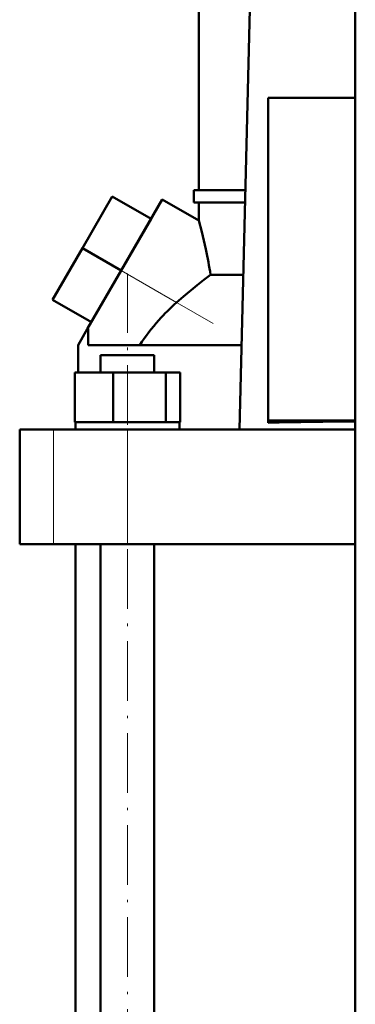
# Model space of a CAD drawing. Extents: x -1351 to 1763, y -1300 to 612.
# Tile 4 of 84: x -1148 to -1080, y -82 to 116. Entities that reach past the tile are written whole.
import ezdxf

# ---------------------------------------------------------------- set-up
doc = ezdxf.new("R2010")
doc.units = 0
doc.linetypes.add('DASHDOT', pattern=[18.5, 12, -3, 0.5, -3])

msp = doc.modelspace()

# ---------------------------------------------------------------- linework, layer by layer
at = {"color": 7, "lineweight": 50}
for p, q in [((-1080.13, -268.42), (-1080.13, 307.33)), ((-1111.63, 81.83), (-1111.63, 134.08)), ((-1100.96, 133.78), (-1103.43, 33.68)), ((-1080.13, 100.39), (-1097.63, 100.39)), ((-1097.63, 100.39), (-1097.63, 35.48)), ((-1112.63, 81.83), (-1102.24, 81.83)), ((-1112.63, 79.33), (-1112.63, 81.83)), ((-1129.01, 80.57), (-1135.01, 70.18)), ((-1121.21, 76.07), (-1129.01, 80.57)), ((-1118.96, 79.97), (-1127.21, 65.68)), ((-1111.63, 75.73), (-1118.96, 79.97)), ((-1102.3, 79.33), (-1112.63, 79.33)), ((-1111.63, 75.73), (-1111.63, 79.33)), ((-1121.21, 76.07), (-1127.21, 65.68)), ((-1135.01, 70.18), (-1141.01, 59.78)), ((-1127.21, 65.68), (-1135.01, 70.18)), ((-1133.96, 53.99), (-1127.21, 65.68)), ((-1109.24, 64.8), (-1102.66, 64.8)), ((-1133.21, 55.28), (-1141.01, 59.78)), ((-1135.88, 50.66), (-1133.96, 53.99)), ((-1133.86, 53.92), (-1133.96, 53.99)), ((-1133.86, 50.68), (-1133.86, 53.92)), ((-1135.88, 45.18), (-1135.88, 50.66)), ((-1103.01, 50.68), (-1133.86, 50.68)), ((-1131.35, 48.68), (-1129.77, 48.68)), ((-1131.35, 45.18), (-1131.35, 48.68)), ((-1129.77, 48.68), (-1120.59, 48.68)), ((-1120.59, 45.18), (-1120.59, 48.68)), ((-1136.56, 45.18), (-1128.81, 45.18)), ((-1136.56, 35.18), (-1136.56, 45.18)), ((-1128.81, 35.18), (-1128.81, 45.18)), ((-1128.81, 45.18), (-1118.21, 45.18)), ((-1118.21, 35.18), (-1118.21, 45.18)), ((-1118.21, 45.18), (-1115.37, 45.18)), ((-1115.37, 35.18), (-1115.37, 45.18)), ((-1147.63, 33.68), (-1140.84, 33.68)), ((-1147.63, 10.68), (-1147.63, 33.68)), ((-1140.84, 33.68), (-1125.97, 33.68)), ((-1136.56, 35.18), (-1135.76, 35.18)), ((-1136.42, 35.18), (-1136.27, 35.18)), ((-1136.42, 35.18), (-1136.42, 33.68)), ((-1135.76, 35.18), (-1129.61, 35.18)), ((-1129.61, 35.18), (-1128.81, 35.18)), ((-1128.81, 35.18), (-1127.71, 35.18)), ((-1127.71, 35.18), (-1125.97, 35.18)), ((-1125.97, 35.18), (-1119.3, 35.18)), ((-1125.97, 33.68), (-1080.13, 33.68)), ((-1119.3, 35.18), (-1118.21, 35.18)), ((-1118.21, 35.18), (-1117.92, 35.18)), ((-1117.92, 35.18), (-1115.52, 35.18)), ((-1115.52, 35.18), (-1115.37, 35.18)), ((-1115.52, 35.18), (-1115.52, 33.68)), ((-1097.63, 35.48), (-1080.13, 35.48)), ((-1097.63, 35.07), (-1097.63, 35.48)), ((-1140.84, 10.68), (-1147.63, 10.68)), ((-1125.97, 10.68), (-1140.84, 10.68)), ((-1136.38, -115.42), (-1136.38, 10.68)), ((-1131.35, -115.42), (-1131.35, 10.68)), ((-1080.13, 10.68), (-1125.97, 10.68)), ((-1120.59, -115.42), (-1120.59, 10.68))]:
    msp.add_line(p, q, dxfattribs=at)
at = {"color": 7, "linetype": 'DASHDOT', "lineweight": 18}
for p, q in [((-1108.71, 54.99), (-1135.65, 70.55)), ((-1125.97, -131.83), (-1125.97, 65.09))]:
    msp.add_line(p, q, dxfattribs=at)
at = {"color": 7, "lineweight": 18}
for p, q in [((-1127.21, 65.68), (-1116.08, 59.25)), ((-1140.84, 10.68), (-1140.84, 33.68)), ((-1125.97, 10.68), (-1125.97, 33.68))]:
    msp.add_line(p, q, dxfattribs=at)
at = {"color": 7, "lineweight": 50}
for points in [[(-1111.63, 75.73), (-1111.02, 73.43), (-1110.2, 69.93)], [(-1109.24, 64.8), (-1110.6, 63.8), (-1111.96, 62.74), (-1114.7, 60.47), (-1116.08, 59.25)]]:
    msp.add_lwpolyline(points, dxfattribs=at)
for centre, radius, start, end in [((-1196.09, 51.17), 87.91, 8.919, 12.3205), ((-1086.05, 25.76), 44.98, 131.8857, 138.313), ((-1086.36, 26.03), 44.57, 138.3119, 146.4344), ((-1069.27, -1249.1), 1284.49, 90.48442, 91.26512)]:
    msp.add_arc(centre, radius, start, end, dxfattribs=at)

doc.saveas('drawing.dxf')
